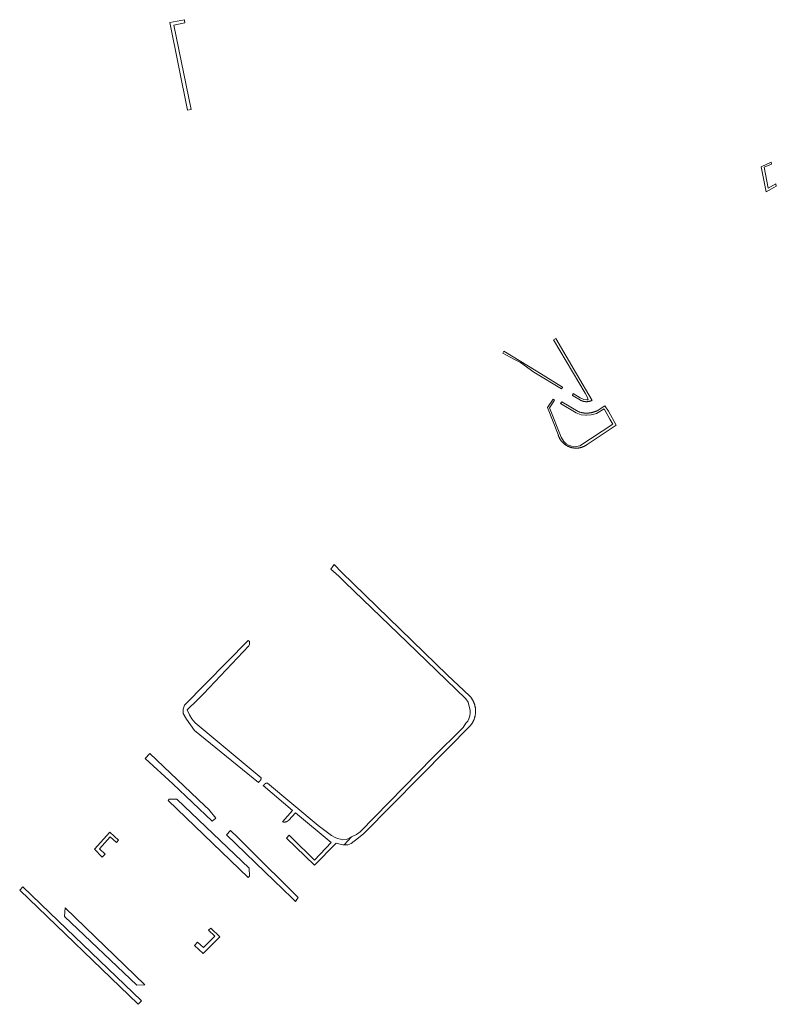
# Model space of a CAD drawing. Extents: x 212171 to 228808, y 571701 to 593093.
# Tile 87 of 97: x 221845 to 222119, y 590514 to 590870. Entities that reach past the tile are written whole.
import ezdxf

# ---------------------------------------------------------------- set-up
doc = ezdxf.new("R2010")
doc.units = 0
doc.layers.add('016 Alles planjaar 2023', color=72, linetype='Continuous', lineweight=20, true_color=0x1e90ff)

msp = doc.modelspace()

# ---------------------------------------------------------------- hatches: boundary and pattern name
at = {"layer": '016 Alles planjaar 2023', "true_color": 0x1e90ff}
h = msp.add_hatch(dxfattribs=at)
h.set_pattern_fill('DQ_CLEAR', color=72, style=0)
h.set_pattern_definition([])
h.paths.add_polyline_path([(221904.96, 590870.39), (221899.72, 590869.35), (221906.04, 590837.65), (221907.39, 590837.93), (221901.13, 590868.47), (221905.18, 590869.29), (221905.01, 590870.14), (221904.96, 590870.39)])
h = msp.add_hatch(dxfattribs=at)
h.set_pattern_fill('DQ_CLEAR', color=72, style=0)
h.set_pattern_definition([])
h.paths.add_polyline_path([(222118.72, 590811.02), (222115.99, 590809.53), (222114.52, 590817.02), (222117.2, 590818.19), (222117.04, 590818.94), (222113.44, 590817.18), (222115.24, 590808.19), (222117.19, 590809.29), (222118.89, 590810.23), (222118.72, 590811.02)])
h = msp.add_hatch(dxfattribs=at)
h.set_pattern_fill('DQ_CLEAR', color=72, style=0)
h.set_pattern_definition([])
h.paths.add_polyline_path([(222045.46, 590735.22), (222045.44, 590735.13), (222045.41, 590735.03), (222045.38, 590734.93), (222045.35, 590734.83), (222045.32, 590734.73), (222045.29, 590734.64), (222045.25, 590734.54), (222047.49, 590733.26), (222047.55, 590733.22), (222047.61, 590733.17), (222047.67, 590733.13), (222047.73, 590733.09), (222047.8, 590733.04), (222047.86, 590733), (222047.92, 590732.96), (222047.99, 590732.92), (222048.05, 590732.89), (222048.12, 590732.85), (222048.18, 590732.81), (222048.25, 590732.78), (222048.32, 590732.75), (222048.38, 590732.71), (222048.45, 590732.68), (222048.52, 590732.65), (222048.59, 590732.62), (222048.66, 590732.6), (222048.73, 590732.57), (222048.8, 590732.54), (222048.87, 590732.52), (222048.94, 590732.5), (222049.01, 590732.47), (222049.09, 590732.45), (222049.16, 590732.43), (222049.23, 590732.42), (222049.31, 590732.4), (222049.38, 590732.38), (222049.45, 590732.37), (222049.53, 590732.36), (222049.6, 590732.34), (222049.67, 590732.33), (222049.75, 590732.32), (222049.82, 590732.32), (222049.9, 590732.31), (222049.97, 590732.3), (222050.05, 590732.3), (222050.12, 590732.3), (222050.2, 590732.29), (222050.27, 590732.29), (222050.35, 590732.29), (222050.42, 590732.3), (222050.5, 590732.3), (222050.57, 590732.3), (222050.65, 590732.31), (222050.72, 590732.32), (222050.8, 590732.32), (222050.87, 590732.33), (222050.95, 590732.34), (222051.02, 590732.36), (222051.09, 590732.37), (222051.17, 590732.38), (222051.24, 590732.4), (222051.31, 590732.42), (222051.39, 590732.43), (222051.46, 590732.45), (222051.53, 590732.47), (222051.6, 590732.49), (222051.67, 590732.52), (222051.75, 590732.54), (222051.82, 590732.57), (222051.89, 590732.59), (222051.96, 590732.62), (222052.03, 590732.65), (222052.09, 590732.68), (222052.16, 590732.71), (222052.23, 590732.74), (222052.3, 590732.78), (222046.7, 590742.37), (222039.23, 590755.17), (222038.34, 590754.65), (222049.79, 590735.39), (222050.55, 590734.05), (222050.85, 590733.01), (222050.4, 590732.96), (222049.28, 590733.11), (222048.02, 590733.68), (222045.46, 590735.22)])
h = msp.add_hatch(dxfattribs=at)
h.set_pattern_fill('DQ_CLEAR', color=72, style=0)
h.set_pattern_definition([])
h.paths.add_polyline_path([(222032.08, 590743.4), (222020.42, 590750.62), (222020.07, 590749.89), (222024.01, 590747.61), (222026.39, 590746.44), (222031.31, 590743.02), (222041.28, 590736.96), (222041.3, 590736.99), (222041.33, 590737.02), (222041.35, 590737.05), (222041.38, 590737.08), (222041.4, 590737.11), (222041.42, 590737.15), (222041.45, 590737.18), (222041.47, 590737.21), (222041.49, 590737.25), (222041.51, 590737.28), (222041.53, 590737.32), (222041.55, 590737.35), (222041.57, 590737.39), (222041.58, 590737.42), (222041.6, 590737.46), (222041.62, 590737.49), (222032.08, 590743.4)])
h = msp.add_hatch(dxfattribs=at)
h.set_pattern_fill('DQ_CLEAR', color=72, style=0)
h.set_pattern_definition([])
h.paths.add_polyline_path([(222050.55, 590716.83), (222061.02, 590723.82), (222058.22, 590728.85), (222056.9, 590730.8), (222054.14, 590729.05), (222054.01, 590728.99), (222053.89, 590728.93), (222053.76, 590728.87), (222053.63, 590728.82), (222053.49, 590728.76), (222053.36, 590728.71), (222053.23, 590728.66), (222053.1, 590728.61), (222052.96, 590728.57), (222052.83, 590728.52), (222052.69, 590728.48), (222052.55, 590728.45), (222052.42, 590728.41), (222052.28, 590728.38), (222052.14, 590728.35), (222052, 590728.32), (222051.86, 590728.29), (222051.72, 590728.27), (222051.58, 590728.24), (222051.44, 590728.22), (222051.3, 590728.21), (222051.16, 590728.19), (222051.01, 590728.18), (222050.87, 590728.17), (222050.73, 590728.16), (222050.59, 590728.16), (222050.45, 590728.16), (222050.31, 590728.15), (222050.16, 590728.16), (222050.02, 590728.16), (222049.88, 590728.17), (222049.74, 590728.18), (222049.6, 590728.19), (222049.45, 590728.2), (222049.31, 590728.22), (222049.17, 590728.24), (222049.03, 590728.26), (222048.89, 590728.28), (222048.75, 590728.31), (222048.61, 590728.34), (222048.47, 590728.37), (222048.34, 590728.4), (222048.2, 590728.44), (222048.06, 590728.47), (222047.93, 590728.51), (222047.79, 590728.56), (222047.65, 590728.6), (222047.29, 590728.72), (222041.38, 590732.23), (222040.93, 590731.67), (222046.6, 590728.21), (222048.38, 590727.58), (222050.07, 590727.42), (222050.32, 590727.4), (222052.03, 590727.5), (222053.87, 590728.03), (222056.64, 590729.67), (222058.71, 590726.02), (222059.77, 590724.15), (222047.87, 590716.33), (222046.17, 590715.97), (222044.87, 590716.23), (222043.81, 590716.58), (222042.95, 590717.11), (222042.13, 590717.91), (222041.13, 590719.46), (222036.89, 590730.07), (222038.74, 590732.87), (222038.3, 590733.16), (222036.15, 590730.15), (222040, 590720.47), (222040.03, 590720.37), (222040.07, 590720.26), (222040.1, 590720.15), (222040.14, 590720.04), (222040.17, 590719.94), (222040.21, 590719.83), (222040.25, 590719.73), (222040.3, 590719.63), (222040.34, 590719.52), (222040.39, 590719.42), (222040.44, 590719.32), (222040.49, 590719.22), (222040.54, 590719.12), (222040.59, 590719.02), (222040.64, 590718.92), (222040.7, 590718.83), (222040.76, 590718.73), (222040.82, 590718.63), (222040.88, 590718.54), (222040.94, 590718.45), (222041.01, 590718.36), (222041.07, 590718.26), (222041.14, 590718.17), (222041.21, 590718.09), (222041.28, 590718), (222041.35, 590717.91), (222041.42, 590717.83), (222041.5, 590717.74), (222041.57, 590717.66), (222041.65, 590717.58), (222041.73, 590717.5), (222041.81, 590717.42), (222041.89, 590717.34), (222041.97, 590717.27), (222042.05, 590717.19), (222042.14, 590717.12), (222042.22, 590717.05), (222042.31, 590716.98), (222042.4, 590716.91), (222042.49, 590716.84), (222042.58, 590716.77), (222042.67, 590716.71), (222042.76, 590716.64), (222042.86, 590716.58), (222042.95, 590716.52), (222043.05, 590716.46), (222043.14, 590716.41), (222043.24, 590716.35), (222043.34, 590716.3), (222043.44, 590716.25), (222043.54, 590716.2), (222043.64, 590716.15), (222043.74, 590716.1), (222043.85, 590716.06), (222043.95, 590716.01), (222044.05, 590715.97), (222044.16, 590715.93), (222044.26, 590715.89), (222044.37, 590715.86), (222044.48, 590715.82), (222044.58, 590715.79), (222044.69, 590715.76), (222044.8, 590715.73), (222044.91, 590715.7), (222045.02, 590715.67), (222045.13, 590715.65), (222045.24, 590715.63), (222045.35, 590715.61), (222045.46, 590715.59), (222045.57, 590715.57), (222045.68, 590715.56), (222045.79, 590715.54), (222045.9, 590715.53), (222046.01, 590715.52), (222046.12, 590715.51), (222046.24, 590715.51), (222046.35, 590715.5), (222046.46, 590715.5), (222046.57, 590715.5), (222046.69, 590715.5), (222046.8, 590715.51), (222046.91, 590715.51), (222047.02, 590715.52), (222047.13, 590715.53), (222047.24, 590715.54), (222047.36, 590715.55), (222047.47, 590715.57), (222047.58, 590715.58), (222047.69, 590715.6), (222047.8, 590715.62), (222047.91, 590715.65), (222048.02, 590715.67), (222048.13, 590715.69), (222048.24, 590715.72), (222048.34, 590715.75), (222048.45, 590715.78), (222048.56, 590715.82), (222048.67, 590715.85), (222048.77, 590715.89), (222048.88, 590715.92), (222048.98, 590715.96), (222049.09, 590716.01), (222049.19, 590716.05), (222049.29, 590716.09), (222049.4, 590716.14), (222049.5, 590716.19), (222049.6, 590716.24), (222049.7, 590716.29), (222049.79, 590716.34), (222049.89, 590716.4), (222049.99, 590716.46), (222050.08, 590716.51), (222050.18, 590716.57), (222050.27, 590716.64), (222050.37, 590716.7), (222050.46, 590716.76), (222050.55, 590716.83)])
h = msp.add_hatch(dxfattribs=at)
h.set_pattern_fill('DQ_CLEAR', color=72, style=0)
h.set_pattern_definition([])
h.paths.add_polyline_path([(221965.21, 590572.54), (221967.93, 590574.67), (221969.83, 590576.25), (222000, 590606.84), (222008.27, 590615.11), (222008.36, 590615.22), (222008.44, 590615.32), (222008.52, 590615.43), (222008.61, 590615.54), (222008.69, 590615.65), (222008.76, 590615.76), (222008.84, 590615.87), (222008.91, 590615.99), (222008.99, 590616.1), (222009.06, 590616.22), (222009.13, 590616.34), (222009.19, 590616.46), (222009.26, 590616.58), (222009.32, 590616.7), (222009.38, 590616.82), (222009.44, 590616.94), (222009.49, 590617.07), (222009.55, 590617.19), (222009.6, 590617.32), (222009.65, 590617.44), (222009.7, 590617.57), (222009.75, 590617.7), (222009.79, 590617.83), (222009.83, 590617.96), (222009.87, 590618.09), (222009.91, 590618.22), (222009.94, 590618.35), (222009.98, 590618.48), (222010.01, 590618.61), (222010.03, 590618.75), (222010.06, 590618.88), (222010.09, 590619.01), (222010.11, 590619.15), (222010.13, 590619.28), (222010.14, 590619.42), (222010.16, 590619.55), (222010.17, 590619.69), (222010.18, 590619.82), (222010.19, 590619.96), (222010.2, 590620.1), (222010.2, 590620.23), (222010.2, 590620.37), (222010.2, 590620.5), (222010.2, 590620.64), (222010.2, 590620.78), (222010.19, 590620.91), (222010.18, 590621.05), (222010.17, 590621.18), (222010.15, 590621.32), (222010.14, 590621.45), (222010.12, 590621.59), (222010.1, 590621.72), (222010.07, 590621.86), (222010.05, 590621.99), (222010.02, 590622.13), (222009.99, 590622.26), (222009.96, 590622.39), (222009.92, 590622.52), (222009.89, 590622.65), (222009.85, 590622.78), (222009.81, 590622.91), (222009.77, 590623.04), (222009.72, 590623.17), (222009.67, 590623.3), (222009.63, 590623.43), (222009.57, 590623.55), (222009.52, 590623.68), (222009.47, 590623.8), (222009.41, 590623.93), (222009.35, 590624.05), (222009.29, 590624.17), (222009.22, 590624.29), (222009.16, 590624.41), (222009.09, 590624.53), (222009.02, 590624.64), (222008.95, 590624.76), (222008.88, 590624.87), (222008.8, 590624.99), (222008.72, 590625.1), (222008.65, 590625.21), (222008.56, 590625.32), (222008.48, 590625.43), (222008.4, 590625.54), (222008.31, 590625.64), (222008.22, 590625.75), (222008.13, 590625.85), (222008.04, 590625.95), (222000, 590633.46), (221961.71, 590670.67), (221959.05, 590673.43), (221957.84, 590671.8), (221960.77, 590669.21), (221963.09, 590666.89), (221985.45, 590645.33), (222006.65, 590624.87), (222007.55, 590623.65), (222007.95, 590622.11), (222008.21, 590620.79), (222008.23, 590619.69), (222008.13, 590618.67), (222007.83, 590617.67), (222007.39, 590616.85), (222006.73, 590616.07), (222005.71, 590614.51), (221994.73, 590603.69), (221968.51, 590576.75), (221967.13, 590575.77), (221965.4, 590574.94), (221962.74, 590572.14), (221964.02, 590572.12), (221965.21, 590572.54)])
h = msp.add_hatch(dxfattribs=at)
h.set_pattern_fill('DQ_CLEAR', color=72, style=0)
h.set_pattern_definition([])
h.paths.add_polyline_path([(221928.03, 590646.01), (221905.04, 590622.54), (221904.54, 590621.08), (221904.54, 590619.58), (221905.68, 590617.58), (221908.57, 590613.41), (221931.78, 590594.64), (221932.17, 590595.06), (221932.19, 590595.08), (221932.21, 590595.09), (221932.22, 590595.11), (221932.24, 590595.13), (221932.26, 590595.14), (221932.28, 590595.16), (221932.29, 590595.18), (221932.31, 590595.2), (221932.33, 590595.22), (221932.34, 590595.24), (221932.36, 590595.26), (221932.37, 590595.28), (221932.39, 590595.3), (221932.4, 590595.32), (221932.42, 590595.34), (221932.43, 590595.36), (221932.45, 590595.38), (221932.46, 590595.4), (221932.47, 590595.42), (221932.48, 590595.44), (221932.5, 590595.46), (221932.51, 590595.49), (221932.52, 590595.51), (221932.53, 590595.53), (221932.54, 590595.55), (221932.55, 590595.58), (221932.56, 590595.6), (221932.57, 590595.62), (221932.58, 590595.65), (221932.59, 590595.67), (221932.6, 590595.69), (221932.61, 590595.72), (221932.62, 590595.74), (221932.62, 590595.76), (221932.63, 590595.79), (221932.64, 590595.81), (221932.64, 590595.84), (221932.65, 590595.86), (221932.65, 590595.88), (221932.66, 590595.91), (221932.66, 590595.93), (221932.67, 590595.96), (221932.67, 590595.98), (221932.67, 590596.01), (221932.68, 590596.03), (221932.68, 590596.06), (221932.68, 590596.08), (221932.68, 590596.11), (221932.68, 590596.13), (221932.68, 590596.16), (221932.69, 590596.18), (221932.69, 590596.21), (221932.68, 590596.23), (221932.68, 590596.26), (221932.68, 590596.28), (221932.68, 590596.31), (221932.68, 590596.33), (221932.68, 590596.36), (221908.85, 590616.21), (221907.64, 590617.69), (221906.82, 590619.13), (221906.01, 590620.91), (221909.59, 590624.41), (221911.91, 590626.63), (221928.25, 590643.99), (221928.49, 590644.47), (221928.56, 590645.15), (221928.45, 590645.66), (221928.03, 590646.01)])
h = msp.add_hatch(dxfattribs=at)
h.set_pattern_fill('DQ_CLEAR', color=72, style=0)
h.set_pattern_definition([])
h.paths.add_polyline_path([(221914.97, 590580.64), (221916.39, 590581.79), (221913.83, 590584.86), (221912.41, 590586.22), (221892.54, 590605.13), (221890.82, 590603.36), (221900.79, 590594.19), (221914.97, 590580.64)])
h = msp.add_hatch(dxfattribs=at)
h.set_pattern_fill('DQ_CLEAR', color=72, style=0)
h.set_pattern_definition([])
h.paths.add_polyline_path([(221933.76, 590593.8), (221933.46, 590593.5), (221944.07, 590584.53), (221940.42, 590580.44), (221940.45, 590580.43), (221940.48, 590580.42), (221940.51, 590580.41), (221940.55, 590580.4), (221940.58, 590580.39), (221940.61, 590580.38), (221940.65, 590580.37), (221940.68, 590580.37), (221940.71, 590580.36), (221940.75, 590580.35), (221940.78, 590580.35), (221940.81, 590580.34), (221940.85, 590580.34), (221940.88, 590580.33), (221940.92, 590580.33), (221940.95, 590580.33), (221940.99, 590580.32), (221941.02, 590580.32), (221941.05, 590580.32), (221941.09, 590580.32), (221941.12, 590580.32), (221941.16, 590580.32), (221941.19, 590580.32), (221941.23, 590580.32), (221941.26, 590580.32), (221941.29, 590580.33), (221941.33, 590580.33), (221941.36, 590580.33), (221941.4, 590580.34), (221941.43, 590580.34), (221941.46, 590580.35), (221941.5, 590580.35), (221941.53, 590580.36), (221941.57, 590580.37), (221941.6, 590580.38), (221941.63, 590580.38), (221941.67, 590580.39), (221941.7, 590580.4), (221941.73, 590580.41), (221941.76, 590580.42), (221941.8, 590580.43), (221941.83, 590580.44), (221941.86, 590580.46), (221941.89, 590580.47), (221941.93, 590580.48), (221941.96, 590580.5), (221941.99, 590580.51), (221942.02, 590580.53), (221942.05, 590580.54), (221942.08, 590580.56), (221942.11, 590580.57), (221942.14, 590580.59), (221942.17, 590580.61), (221942.2, 590580.62), (221942.23, 590580.64), (221942.26, 590580.66), (221942.29, 590580.68), (221942.31, 590580.7), (221942.34, 590580.72), (221942.37, 590580.74), (221942.4, 590580.76), (221942.42, 590580.78), (221942.45, 590580.81), (221942.48, 590580.83), (221942.5, 590580.85), (221942.53, 590580.87), (221942.55, 590580.9), (221942.58, 590580.92), (221942.6, 590580.95), (221942.62, 590580.97), (221942.65, 590581), (221942.67, 590581.02), (221945.14, 590583.66), (221957.99, 590572.98), (221951.95, 590566.59), (221943.75, 590574.6), (221942.8, 590575.54), (221941.91, 590574.55), (221952.05, 590564.72), (221959.88, 590572.65), (221962.23, 590572.15), (221962.74, 590572.14), (221965.4, 590574.94), (221964.73, 590574.61), (221963.51, 590574.07), (221962.23, 590573.93), (221961.35, 590574.11), (221960.31, 590574.39), (221959.43, 590574.75), (221958.13, 590575.43), (221953.35, 590579.13), (221935.02, 590594.41), (221934.99, 590594.41), (221934.97, 590594.41), (221934.95, 590594.41), (221934.92, 590594.41), (221934.9, 590594.41), (221934.87, 590594.41), (221934.85, 590594.41), (221934.83, 590594.4), (221934.8, 590594.4), (221934.78, 590594.4), (221934.75, 590594.4), (221934.73, 590594.39), (221934.71, 590594.39), (221934.68, 590594.39), (221934.66, 590594.38), (221934.64, 590594.38), (221934.61, 590594.37), (221934.59, 590594.37), (221934.57, 590594.36), (221934.54, 590594.35), (221934.52, 590594.35), (221934.5, 590594.34), (221934.47, 590594.33), (221934.45, 590594.33), (221934.43, 590594.32), (221934.41, 590594.31), (221934.38, 590594.3), (221934.36, 590594.29), (221934.34, 590594.28), (221934.32, 590594.27), (221934.3, 590594.26), (221934.28, 590594.25), (221934.25, 590594.24), (221934.23, 590594.23), (221934.21, 590594.21), (221934.19, 590594.2), (221934.17, 590594.19), (221934.15, 590594.18), (221934.13, 590594.16), (221934.11, 590594.15), (221934.09, 590594.14), (221934.07, 590594.12), (221934.05, 590594.11), (221934.04, 590594.09), (221934.02, 590594.08), (221934, 590594.06), (221933.98, 590594.05), (221933.96, 590594.03), (221933.95, 590594.01), (221933.93, 590594), (221933.91, 590593.98), (221933.89, 590593.96), (221933.88, 590593.94), (221933.86, 590593.93), (221933.85, 590593.91), (221933.83, 590593.89), (221933.82, 590593.87), (221933.8, 590593.85), (221933.79, 590593.83), (221933.77, 590593.81), (221933.76, 590593.8)])
h = msp.add_hatch(dxfattribs=at)
h.set_pattern_fill('DQ_CLEAR', color=72, style=0)
h.set_pattern_definition([])
h.paths.add_polyline_path([(221899.11, 590588.18), (221928, 590560.23), (221928.51, 590560.76), (221928.39, 590563.65), (221902.3, 590588.65), (221899.49, 590588.57), (221899.11, 590588.18)])
h = msp.add_hatch(dxfattribs=at)
h.set_pattern_fill('DQ_CLEAR', color=72, style=0)
h.set_pattern_definition([])
h.paths.add_polyline_path([(221875.28, 590567.6), (221876.31, 590568.68), (221874.35, 590570.62), (221878.19, 590574.98), (221880.4, 590572.97), (221881.21, 590573.8), (221878.02, 590576.64), (221872.51, 590570.47), (221875.28, 590567.6)])
h = msp.add_hatch(dxfattribs=at)
h.set_pattern_fill('DQ_CLEAR', color=72, style=0)
h.set_pattern_definition([])
h.paths.add_polyline_path([(221934.04, 590562.35), (221943.75, 590552.93), (221945.14, 590551.64), (221946.14, 590553.08), (221927.99, 590570.95), (221924.26, 590574.69), (221921.61, 590577.23), (221920.21, 590575.69), (221934.04, 590562.35)])
h = msp.add_hatch(dxfattribs=at)
h.set_pattern_fill('DQ_CLEAR', color=72, style=0)
h.set_pattern_definition([])
h.paths.add_polyline_path([(221856.18, 590547.61), (221846.63, 590556.92), (221845.45, 590555.74), (221888.25, 590514.44), (221889.45, 590515.74), (221856.18, 590547.61)])
h = msp.add_hatch(dxfattribs=at)
h.set_pattern_fill('DQ_CLEAR', color=72, style=0)
h.set_pattern_definition([])
h.paths.add_polyline_path([(221861.93, 590549.27), (221861.69, 590546.24), (221887.76, 590521.4), (221890.69, 590521.44), (221861.93, 590549.27)])
h = msp.add_hatch(dxfattribs=at)
h.set_pattern_fill('DQ_CLEAR', color=72, style=0)
h.set_pattern_definition([])
h.paths.add_polyline_path([(221914.47, 590542.01), (221913.72, 590541.24), (221915.98, 590539.11), (221911.89, 590534.92), (221909.75, 590536.93), (221908.63, 590535.76), (221911.77, 590532.75), (221917.75, 590538.85), (221914.47, 590542.01)])

# ---------------------------------------------------------------- linework, layer by layer
at = {"layer": '016 Alles planjaar 2023', "color": 14, "true_color": 0x004000}
for points in [[(221904.96, 590870.39), (221899.72, 590869.35), (221906.04, 590837.65), (221907.39, 590837.93), (221901.13, 590868.47), (221905.18, 590869.29), (221905.01, 590870.14), (221904.96, 590870.39)], [(222118.72, 590811.02), (222115.99, 590809.53), (222114.52, 590817.02), (222117.2, 590818.19), (222117.04, 590818.94), (222113.44, 590817.18), (222115.24, 590808.19), (222117.19, 590809.29), (222118.89, 590810.23), (222118.72, 590811.02)], [(222045.46, 590735.22), (222045.44, 590735.13), (222045.41, 590735.03), (222045.38, 590734.93), (222045.35, 590734.83), (222045.32, 590734.73), (222045.29, 590734.64), (222045.25, 590734.54), (222047.49, 590733.26), (222047.55, 590733.22), (222047.61, 590733.17), (222047.67, 590733.13), (222047.73, 590733.09), (222047.8, 590733.04), (222047.86, 590733), (222047.92, 590732.96), (222047.99, 590732.92), (222048.05, 590732.89), (222048.12, 590732.85), (222048.18, 590732.81), (222048.25, 590732.78), (222048.32, 590732.75), (222048.38, 590732.71), (222048.45, 590732.68), (222048.52, 590732.65), (222048.59, 590732.62), (222048.66, 590732.6), (222048.73, 590732.57), (222048.8, 590732.54), (222048.87, 590732.52), (222048.94, 590732.5), (222049.01, 590732.47), (222049.09, 590732.45), (222049.16, 590732.43), (222049.23, 590732.42), (222049.31, 590732.4), (222049.38, 590732.38), (222049.45, 590732.37), (222049.53, 590732.36), (222049.6, 590732.34), (222049.67, 590732.33), (222049.75, 590732.32), (222049.82, 590732.32), (222049.9, 590732.31), (222049.97, 590732.3), (222050.05, 590732.3), (222050.12, 590732.3), (222050.2, 590732.29), (222050.27, 590732.29), (222050.35, 590732.29), (222050.42, 590732.3), (222050.5, 590732.3), (222050.57, 590732.3), (222050.65, 590732.31), (222050.72, 590732.32), (222050.8, 590732.32), (222050.87, 590732.33), (222050.95, 590732.34), (222051.02, 590732.36), (222051.09, 590732.37), (222051.17, 590732.38), (222051.24, 590732.4), (222051.31, 590732.42), (222051.39, 590732.43), (222051.46, 590732.45), (222051.53, 590732.47), (222051.6, 590732.49), (222051.67, 590732.52), (222051.75, 590732.54), (222051.82, 590732.57), (222051.89, 590732.59), (222051.96, 590732.62), (222052.03, 590732.65), (222052.09, 590732.68), (222052.16, 590732.71), (222052.23, 590732.74), (222052.3, 590732.78), (222046.7, 590742.37), (222039.23, 590755.17), (222038.34, 590754.65), (222049.79, 590735.39), (222050.55, 590734.05), (222050.85, 590733.01), (222050.4, 590732.96), (222049.28, 590733.11), (222048.02, 590733.68), (222045.46, 590735.22)], [(222032.08, 590743.4), (222020.42, 590750.62), (222020.07, 590749.89), (222024.01, 590747.61), (222026.39, 590746.44), (222031.31, 590743.02), (222041.28, 590736.96), (222041.3, 590736.99), (222041.33, 590737.02), (222041.35, 590737.05), (222041.38, 590737.08), (222041.4, 590737.11), (222041.42, 590737.15), (222041.45, 590737.18), (222041.47, 590737.21), (222041.49, 590737.25), (222041.51, 590737.28), (222041.53, 590737.32), (222041.55, 590737.35), (222041.57, 590737.39), (222041.58, 590737.42), (222041.6, 590737.46), (222041.62, 590737.49), (222032.08, 590743.4)], [(222050.55, 590716.83), (222061.02, 590723.82), (222058.22, 590728.85), (222056.9, 590730.8), (222054.14, 590729.05), (222054.01, 590728.99), (222053.89, 590728.93), (222053.76, 590728.87), (222053.63, 590728.82), (222053.49, 590728.76), (222053.36, 590728.71), (222053.23, 590728.66), (222053.1, 590728.61), (222052.96, 590728.57), (222052.83, 590728.52), (222052.69, 590728.48), (222052.55, 590728.45), (222052.42, 590728.41), (222052.28, 590728.38), (222052.14, 590728.35), (222052, 590728.32), (222051.86, 590728.29), (222051.72, 590728.27), (222051.58, 590728.24), (222051.44, 590728.22), (222051.3, 590728.21), (222051.16, 590728.19), (222051.01, 590728.18), (222050.87, 590728.17), (222050.73, 590728.16), (222050.59, 590728.16), (222050.45, 590728.16), (222050.31, 590728.15), (222050.16, 590728.16), (222050.02, 590728.16), (222049.88, 590728.17), (222049.74, 590728.18), (222049.6, 590728.19), (222049.45, 590728.2), (222049.31, 590728.22), (222049.17, 590728.24), (222049.03, 590728.26), (222048.89, 590728.28), (222048.75, 590728.31), (222048.61, 590728.34), (222048.47, 590728.37), (222048.34, 590728.4), (222048.2, 590728.44), (222048.06, 590728.47), (222047.93, 590728.51), (222047.79, 590728.56), (222047.65, 590728.6), (222047.29, 590728.72), (222041.38, 590732.23), (222040.93, 590731.67), (222046.6, 590728.21), (222048.38, 590727.58), (222050.07, 590727.42), (222050.32, 590727.4), (222052.03, 590727.5), (222053.87, 590728.03), (222056.64, 590729.67), (222058.71, 590726.02), (222059.77, 590724.15), (222047.87, 590716.33), (222046.17, 590715.97), (222044.87, 590716.23), (222043.81, 590716.58), (222042.95, 590717.11), (222042.13, 590717.91), (222041.13, 590719.46), (222036.89, 590730.07), (222038.74, 590732.87), (222038.3, 590733.16), (222036.15, 590730.15), (222040, 590720.47), (222040.03, 590720.37), (222040.07, 590720.26), (222040.1, 590720.15), (222040.14, 590720.04), (222040.17, 590719.94), (222040.21, 590719.83), (222040.25, 590719.73), (222040.3, 590719.63), (222040.34, 590719.52), (222040.39, 590719.42), (222040.44, 590719.32), (222040.49, 590719.22), (222040.54, 590719.12), (222040.59, 590719.02), (222040.64, 590718.92), (222040.7, 590718.83), (222040.76, 590718.73), (222040.82, 590718.63), (222040.88, 590718.54), (222040.94, 590718.45), (222041.01, 590718.36), (222041.07, 590718.26), (222041.14, 590718.17), (222041.21, 590718.09), (222041.28, 590718), (222041.35, 590717.91), (222041.42, 590717.83), (222041.5, 590717.74), (222041.57, 590717.66), (222041.65, 590717.58), (222041.73, 590717.5), (222041.81, 590717.42), (222041.89, 590717.34), (222041.97, 590717.27), (222042.05, 590717.19), (222042.14, 590717.12), (222042.22, 590717.05), (222042.31, 590716.98), (222042.4, 590716.91), (222042.49, 590716.84), (222042.58, 590716.77), (222042.67, 590716.71), (222042.76, 590716.64), (222042.86, 590716.58), (222042.95, 590716.52), (222043.05, 590716.46), (222043.14, 590716.41), (222043.24, 590716.35), (222043.34, 590716.3), (222043.44, 590716.25), (222043.54, 590716.2), (222043.64, 590716.15), (222043.74, 590716.1), (222043.85, 590716.06), (222043.95, 590716.01), (222044.05, 590715.97), (222044.16, 590715.93), (222044.26, 590715.89), (222044.37, 590715.86), (222044.48, 590715.82), (222044.58, 590715.79), (222044.69, 590715.76), (222044.8, 590715.73), (222044.91, 590715.7), (222045.02, 590715.67), (222045.13, 590715.65), (222045.24, 590715.63), (222045.35, 590715.61), (222045.46, 590715.59), (222045.57, 590715.57), (222045.68, 590715.56), (222045.79, 590715.54), (222045.9, 590715.53), (222046.01, 590715.52), (222046.12, 590715.51), (222046.24, 590715.51), (222046.35, 590715.5), (222046.46, 590715.5), (222046.57, 590715.5), (222046.69, 590715.5), (222046.8, 590715.51), (222046.91, 590715.51), (222047.02, 590715.52), (222047.13, 590715.53), (222047.24, 590715.54), (222047.36, 590715.55), (222047.47, 590715.57), (222047.58, 590715.58), (222047.69, 590715.6), (222047.8, 590715.62), (222047.91, 590715.65), (222048.02, 590715.67), (222048.13, 590715.69), (222048.24, 590715.72), (222048.34, 590715.75), (222048.45, 590715.78), (222048.56, 590715.82), (222048.67, 590715.85), (222048.77, 590715.89), (222048.88, 590715.92), (222048.98, 590715.96), (222049.09, 590716.01), (222049.19, 590716.05), (222049.29, 590716.09), (222049.4, 590716.14), (222049.5, 590716.19), (222049.6, 590716.24), (222049.7, 590716.29), (222049.79, 590716.34), (222049.89, 590716.4), (222049.99, 590716.46), (222050.08, 590716.51), (222050.18, 590716.57), (222050.27, 590716.64), (222050.37, 590716.7), (222050.46, 590716.76), (222050.55, 590716.83)], [(221965.21, 590572.54), (221967.93, 590574.67), (221969.83, 590576.25), (222000, 590606.84), (222008.27, 590615.11), (222008.36, 590615.22), (222008.44, 590615.32), (222008.52, 590615.43), (222008.61, 590615.54), (222008.69, 590615.65), (222008.76, 590615.76), (222008.84, 590615.87), (222008.91, 590615.99), (222008.99, 590616.1), (222009.06, 590616.22), (222009.13, 590616.34), (222009.19, 590616.46), (222009.26, 590616.58), (222009.32, 590616.7), (222009.38, 590616.82), (222009.44, 590616.94), (222009.49, 590617.07), (222009.55, 590617.19), (222009.6, 590617.32), (222009.65, 590617.44), (222009.7, 590617.57), (222009.75, 590617.7), (222009.79, 590617.83), (222009.83, 590617.96), (222009.87, 590618.09), (222009.91, 590618.22), (222009.94, 590618.35), (222009.98, 590618.48), (222010.01, 590618.61), (222010.03, 590618.75), (222010.06, 590618.88), (222010.09, 590619.01), (222010.11, 590619.15), (222010.13, 590619.28), (222010.14, 590619.42), (222010.16, 590619.55), (222010.17, 590619.69), (222010.18, 590619.82), (222010.19, 590619.96), (222010.2, 590620.1), (222010.2, 590620.23), (222010.2, 590620.37), (222010.2, 590620.5), (222010.2, 590620.64), (222010.2, 590620.78), (222010.19, 590620.91), (222010.18, 590621.05), (222010.17, 590621.18), (222010.15, 590621.32), (222010.14, 590621.45), (222010.12, 590621.59), (222010.1, 590621.72), (222010.07, 590621.86), (222010.05, 590621.99), (222010.02, 590622.13), (222009.99, 590622.26), (222009.96, 590622.39), (222009.92, 590622.52), (222009.89, 590622.65), (222009.85, 590622.78), (222009.81, 590622.91), (222009.77, 590623.04), (222009.72, 590623.17), (222009.67, 590623.3), (222009.63, 590623.43), (222009.57, 590623.55), (222009.52, 590623.68), (222009.47, 590623.8), (222009.41, 590623.93), (222009.35, 590624.05), (222009.29, 590624.17), (222009.22, 590624.29), (222009.16, 590624.41), (222009.09, 590624.53), (222009.02, 590624.64), (222008.95, 590624.76), (222008.88, 590624.87), (222008.8, 590624.99), (222008.72, 590625.1), (222008.65, 590625.21), (222008.56, 590625.32), (222008.48, 590625.43), (222008.4, 590625.54), (222008.31, 590625.64), (222008.22, 590625.75), (222008.13, 590625.85), (222008.04, 590625.95), (222000, 590633.46), (221961.71, 590670.67), (221959.05, 590673.43), (221957.84, 590671.8), (221960.77, 590669.21), (221963.09, 590666.89), (221985.45, 590645.33), (222006.65, 590624.87), (222007.55, 590623.65), (222007.95, 590622.11), (222008.21, 590620.79), (222008.23, 590619.69), (222008.13, 590618.67), (222007.83, 590617.67), (222007.39, 590616.85), (222006.73, 590616.07), (222005.71, 590614.51), (221994.73, 590603.69), (221968.51, 590576.75), (221967.13, 590575.77), (221965.4, 590574.94), (221962.74, 590572.14), (221964.02, 590572.12), (221965.21, 590572.54)], [(221928.03, 590646.01), (221905.04, 590622.54), (221904.54, 590621.08), (221904.54, 590619.58), (221905.68, 590617.58), (221908.57, 590613.41), (221931.78, 590594.64), (221932.17, 590595.06), (221932.19, 590595.08), (221932.21, 590595.09), (221932.22, 590595.11), (221932.24, 590595.13), (221932.26, 590595.14), (221932.28, 590595.16), (221932.29, 590595.18), (221932.31, 590595.2), (221932.33, 590595.22), (221932.34, 590595.24), (221932.36, 590595.26), (221932.37, 590595.28), (221932.39, 590595.3), (221932.4, 590595.32), (221932.42, 590595.34), (221932.43, 590595.36), (221932.45, 590595.38), (221932.46, 590595.4), (221932.47, 590595.42), (221932.48, 590595.44), (221932.5, 590595.46), (221932.51, 590595.49), (221932.52, 590595.51), (221932.53, 590595.53), (221932.54, 590595.55), (221932.55, 590595.58), (221932.56, 590595.6), (221932.57, 590595.62), (221932.58, 590595.65), (221932.59, 590595.67), (221932.6, 590595.69), (221932.61, 590595.72), (221932.62, 590595.74), (221932.62, 590595.76), (221932.63, 590595.79), (221932.64, 590595.81), (221932.64, 590595.84), (221932.65, 590595.86), (221932.65, 590595.88), (221932.66, 590595.91), (221932.66, 590595.93), (221932.67, 590595.96), (221932.67, 590595.98), (221932.67, 590596.01), (221932.68, 590596.03), (221932.68, 590596.06), (221932.68, 590596.08), (221932.68, 590596.11), (221932.68, 590596.13), (221932.68, 590596.16), (221932.69, 590596.18), (221932.69, 590596.21), (221932.68, 590596.23), (221932.68, 590596.26), (221932.68, 590596.28), (221932.68, 590596.31), (221932.68, 590596.33), (221932.68, 590596.36), (221908.85, 590616.21), (221907.64, 590617.69), (221906.82, 590619.13), (221906.01, 590620.91), (221909.59, 590624.41), (221911.91, 590626.63), (221928.25, 590643.99), (221928.49, 590644.47), (221928.56, 590645.15), (221928.45, 590645.66), (221928.03, 590646.01)], [(221914.97, 590580.64), (221916.39, 590581.79), (221913.83, 590584.86), (221912.41, 590586.22), (221892.54, 590605.13), (221890.82, 590603.36), (221900.79, 590594.19), (221914.97, 590580.64)], [(221933.76, 590593.8), (221933.46, 590593.5), (221944.07, 590584.53), (221940.42, 590580.44), (221940.45, 590580.43), (221940.48, 590580.42), (221940.51, 590580.41), (221940.55, 590580.4), (221940.58, 590580.39), (221940.61, 590580.38), (221940.65, 590580.37), (221940.68, 590580.37), (221940.71, 590580.36), (221940.75, 590580.35), (221940.78, 590580.35), (221940.81, 590580.34), (221940.85, 590580.34), (221940.88, 590580.33), (221940.92, 590580.33), (221940.95, 590580.33), (221940.99, 590580.32), (221941.02, 590580.32), (221941.05, 590580.32), (221941.09, 590580.32), (221941.12, 590580.32), (221941.16, 590580.32), (221941.19, 590580.32), (221941.23, 590580.32), (221941.26, 590580.32), (221941.29, 590580.33), (221941.33, 590580.33), (221941.36, 590580.33), (221941.4, 590580.34), (221941.43, 590580.34), (221941.46, 590580.35), (221941.5, 590580.35), (221941.53, 590580.36), (221941.57, 590580.37), (221941.6, 590580.38), (221941.63, 590580.38), (221941.67, 590580.39), (221941.7, 590580.4), (221941.73, 590580.41), (221941.76, 590580.42), (221941.8, 590580.43), (221941.83, 590580.44), (221941.86, 590580.46), (221941.89, 590580.47), (221941.93, 590580.48), (221941.96, 590580.5), (221941.99, 590580.51), (221942.02, 590580.53), (221942.05, 590580.54), (221942.08, 590580.56), (221942.11, 590580.57), (221942.14, 590580.59), (221942.17, 590580.61), (221942.2, 590580.62), (221942.23, 590580.64), (221942.26, 590580.66), (221942.29, 590580.68), (221942.31, 590580.7), (221942.34, 590580.72), (221942.37, 590580.74), (221942.4, 590580.76), (221942.42, 590580.78), (221942.45, 590580.81), (221942.48, 590580.83), (221942.5, 590580.85), (221942.53, 590580.87), (221942.55, 590580.9), (221942.58, 590580.92), (221942.6, 590580.95), (221942.62, 590580.97), (221942.65, 590581), (221942.67, 590581.02), (221945.14, 590583.66), (221957.99, 590572.98), (221951.95, 590566.59), (221943.75, 590574.6), (221942.8, 590575.54), (221941.91, 590574.55), (221952.05, 590564.72), (221959.88, 590572.65), (221962.23, 590572.15), (221962.74, 590572.14), (221965.4, 590574.94), (221964.73, 590574.61), (221963.51, 590574.07), (221962.23, 590573.93), (221961.35, 590574.11), (221960.31, 590574.39), (221959.43, 590574.75), (221958.13, 590575.43), (221953.35, 590579.13), (221935.02, 590594.41), (221934.99, 590594.41), (221934.97, 590594.41), (221934.95, 590594.41), (221934.92, 590594.41), (221934.9, 590594.41), (221934.87, 590594.41), (221934.85, 590594.41), (221934.83, 590594.4), (221934.8, 590594.4), (221934.78, 590594.4), (221934.75, 590594.4), (221934.73, 590594.39), (221934.71, 590594.39), (221934.68, 590594.39), (221934.66, 590594.38), (221934.64, 590594.38), (221934.61, 590594.37), (221934.59, 590594.37), (221934.57, 590594.36), (221934.54, 590594.35), (221934.52, 590594.35), (221934.5, 590594.34), (221934.47, 590594.33), (221934.45, 590594.33), (221934.43, 590594.32), (221934.41, 590594.31), (221934.38, 590594.3), (221934.36, 590594.29), (221934.34, 590594.28), (221934.32, 590594.27), (221934.3, 590594.26), (221934.28, 590594.25), (221934.25, 590594.24), (221934.23, 590594.23), (221934.21, 590594.21), (221934.19, 590594.2), (221934.17, 590594.19), (221934.15, 590594.18), (221934.13, 590594.16), (221934.11, 590594.15), (221934.09, 590594.14), (221934.07, 590594.12), (221934.05, 590594.11), (221934.04, 590594.09), (221934.02, 590594.08), (221934, 590594.06), (221933.98, 590594.05), (221933.96, 590594.03), (221933.95, 590594.01), (221933.93, 590594), (221933.91, 590593.98), (221933.89, 590593.96), (221933.88, 590593.94), (221933.86, 590593.93), (221933.85, 590593.91), (221933.83, 590593.89), (221933.82, 590593.87), (221933.8, 590593.85), (221933.79, 590593.83), (221933.77, 590593.81), (221933.76, 590593.8)], [(221899.11, 590588.18), (221928, 590560.23), (221928.51, 590560.76), (221928.39, 590563.65), (221902.3, 590588.65), (221899.49, 590588.57), (221899.11, 590588.18)], [(221875.28, 590567.6), (221876.31, 590568.68), (221874.35, 590570.62), (221878.19, 590574.98), (221880.4, 590572.97), (221881.21, 590573.8), (221878.02, 590576.64), (221872.51, 590570.47), (221875.28, 590567.6)], [(221934.04, 590562.35), (221943.75, 590552.93), (221945.14, 590551.64), (221946.14, 590553.08), (221927.99, 590570.95), (221924.26, 590574.69), (221921.61, 590577.23), (221920.21, 590575.69), (221934.04, 590562.35)], [(221856.18, 590547.61), (221846.63, 590556.92), (221845.45, 590555.74), (221888.25, 590514.44), (221889.45, 590515.74), (221856.18, 590547.61)], [(221861.93, 590549.27), (221861.69, 590546.24), (221887.76, 590521.4), (221890.69, 590521.44), (221861.93, 590549.27)], [(221914.47, 590542.01), (221913.72, 590541.24), (221915.98, 590539.11), (221911.89, 590534.92), (221909.75, 590536.93), (221908.63, 590535.76), (221911.77, 590532.75), (221917.75, 590538.85), (221914.47, 590542.01)]]:
    msp.add_lwpolyline(points, close=True, dxfattribs=at)

doc.saveas('drawing.dxf')
